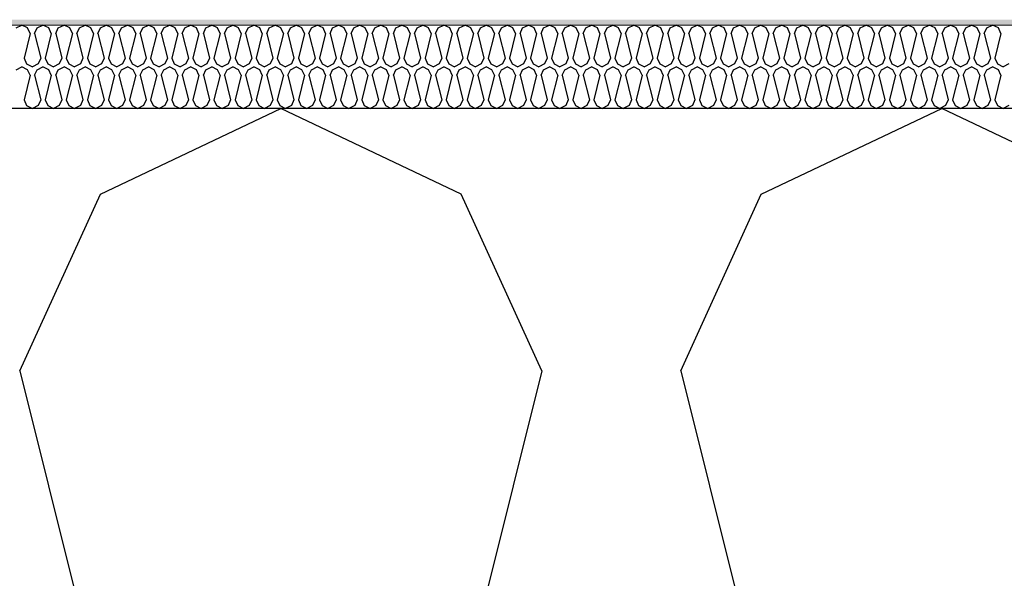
# Model space of a CAD drawing. Header units: millimetres. Extents: x -8544 to 51179, y -2070 to 23603.
# Tile 15 of 174: x -3659 to -3305, y 7151 to 7352. Entities that reach past the tile are written whole.
import ezdxf

# ---------------------------------------------------------------- set-up
doc = ezdxf.new("R2010")
doc.units = ezdxf.units.MM
doc.header["$LTSCALE"] = 0.5
doc.header["$MEASUREMENT"] = 0
doc.linetypes.add('PLINE', pattern=[0])
for name, color, linetype in [('261- Primærkonstruksjon (tak) (Skravur)(Nye konstruksjoner)', 7, 'Continuous'), ('261- Primærkonstruksjon (tak)(Nye konstruksjoner)', 7, 'Continuous'), ('262- Taktekking (Skravur)(Nye konstruksjoner)', 7, 'Continuous'), ('832- Tekst bygning(Nye konstruksjoner)', 7, 'Continuous')]:
    doc.layers.add(name, color=color, linetype=linetype)
doc.layers.add('262- Taktekking(Nye konstruksjoner)', color=7, linetype='Continuous', lineweight=0)
doc.dimstyles.new('GENERATED_STYLE__2', dxfattribs={"dimtxt": 0.18, "dimasz": 182.4, "dimexe": 0.18, "dimexo": 0.0625, "dimgap": 0, "dimtad": 0, "dimtih": 1, "dimtoh": 1, "dimdec": 4, "dimzin": 0, "dimdsep": 46, "dimcen": 0.09, "dimadec": 0, "dimazin": 0, "dimtfac": 1, "dimtdec": 4, "dimtmove": 0, "dimatfit": 3, "dimldrblk": 'ARROWHEAD_5', "dimfxl": 1, "dimtolj": 1, "dimtzin": 0, "dimarcsym": 0})

# ---------------------------------------------------------------- blocks, each defined once
blk = doc.blocks.new('*X110')
at = {"layer": '261- Primærkonstruksjon (tak) (Skravur)(Nye konstruksjoner)', "linetype": 'PLINE'}
for p, q in [((-3630.27, 7289.16), (-3565.36, 7319.88)), ((-3500.45, 7289.16), (-3565.36, 7319.88)), ((-3392.58, 7289.16), (-3327.67, 7319.88)), ((-3262.76, 7289.16), (-3327.67, 7319.88)), ((-3659.24, 7225.51), (-3630.27, 7289.16)), ((-3471.49, 7225.51), (-3500.45, 7289.16)), ((-3421.55, 7225.51), (-3392.58, 7289.16)), ((-3659.24, 7225.51), (-3590.33, 6949.88)), ((-3471.49, 7225.51), (-3540.39, 6949.88)), ((-3421.55, 7225.51), (-3352.64, 6949.88))]:
    blk.add_line(p, q, dxfattribs=at)
blk = doc.blocks.new('*X112')
at = {"layer": '262- Taktekking (Skravur)(Nye konstruksjoner)', "linetype": 'PLINE'}
for p, q in [((-3660.58, 7348.9), (-3658.51, 7349.88)), ((-3656.44, 7348.9), (-3658.51, 7349.88)), ((-3655.51, 7346.87), (-3656.44, 7348.9)), ((-3653.92, 7346.87), (-3652.99, 7348.9)), ((-3652.99, 7348.9), (-3650.92, 7349.88)), ((-3648.85, 7348.9), (-3650.92, 7349.88)), ((-3647.92, 7346.87), (-3648.85, 7348.9)), ((-3646.33, 7346.87), (-3645.4, 7348.9)), ((-3645.4, 7348.9), (-3643.33, 7349.88)), ((-3641.26, 7348.9), (-3643.33, 7349.88)), ((-3640.33, 7346.87), (-3641.26, 7348.9)), ((-3638.74, 7346.87), (-3637.81, 7348.9)), ((-3637.81, 7348.9), (-3635.74, 7349.88)), ((-3633.67, 7348.9), (-3635.74, 7349.88)), ((-3632.74, 7346.87), (-3633.67, 7348.9)), ((-3631.15, 7346.87), (-3630.22, 7348.9)), ((-3630.22, 7348.9), (-3628.15, 7349.88)), ((-3626.08, 7348.9), (-3628.15, 7349.88)), ((-3625.15, 7346.87), (-3626.08, 7348.9)), ((-3623.56, 7346.87), (-3622.63, 7348.9)), ((-3622.63, 7348.9), (-3620.56, 7349.88)), ((-3618.49, 7348.9), (-3620.56, 7349.88)), ((-3617.56, 7346.87), (-3618.49, 7348.9)), ((-3615.97, 7346.87), (-3615.04, 7348.9)), ((-3615.04, 7348.9), (-3612.97, 7349.88)), ((-3610.89, 7348.9), (-3612.97, 7349.88)), ((-3609.97, 7346.87), (-3610.89, 7348.9)), ((-3608.38, 7346.87), (-3607.45, 7348.9)), ((-3607.45, 7348.9), (-3605.38, 7349.88)), ((-3603.3, 7348.9), (-3605.38, 7349.88)), ((-3602.38, 7346.87), (-3603.3, 7348.9)), ((-3600.79, 7346.87), (-3599.86, 7348.9)), ((-3599.86, 7348.9), (-3597.79, 7349.88)), ((-3595.71, 7348.9), (-3597.79, 7349.88)), ((-3594.79, 7346.87), (-3595.71, 7348.9)), ((-3593.19, 7346.87), (-3592.27, 7348.9)), ((-3592.27, 7348.9), (-3590.2, 7349.88)), ((-3588.12, 7348.9), (-3590.2, 7349.88)), ((-3587.2, 7346.87), (-3588.12, 7348.9)), ((-3585.6, 7346.87), (-3584.68, 7348.9)), ((-3584.68, 7348.9), (-3582.61, 7349.88)), ((-3580.53, 7348.9), (-3582.61, 7349.88)), ((-3579.61, 7346.87), (-3580.53, 7348.9)), ((-3578.01, 7346.87), (-3577.09, 7348.9)), ((-3577.09, 7348.9), (-3575.02, 7349.88)), ((-3572.94, 7348.9), (-3575.02, 7349.88)), ((-3572.02, 7346.87), (-3572.94, 7348.9)), ((-3570.42, 7346.87), (-3569.5, 7348.9)), ((-3569.5, 7348.9), (-3567.43, 7349.88)), ((-3565.35, 7348.9), (-3567.43, 7349.88)), ((-3564.43, 7346.87), (-3565.35, 7348.9)), ((-3562.83, 7346.87), (-3561.91, 7348.9)), ((-3561.91, 7348.9), (-3559.84, 7349.88)), ((-3557.76, 7348.9), (-3559.84, 7349.88)), ((-3556.84, 7346.87), (-3557.76, 7348.9)), ((-3555.24, 7346.87), (-3554.32, 7348.9)), ((-3554.32, 7348.9), (-3552.25, 7349.88)), ((-3550.17, 7348.9), (-3552.25, 7349.88)), ((-3549.25, 7346.87), (-3550.17, 7348.9)), ((-3547.65, 7346.87), (-3546.73, 7348.9)), ((-3546.73, 7348.9), (-3544.66, 7349.88)), ((-3542.58, 7348.9), (-3544.66, 7349.88)), ((-3541.66, 7346.87), (-3542.58, 7348.9)), ((-3540.06, 7346.87), (-3539.14, 7348.9)), ((-3539.14, 7348.9), (-3537.07, 7349.88)), ((-3534.99, 7348.9), (-3537.07, 7349.88)), ((-3534.07, 7346.87), (-3534.99, 7348.9)), ((-3532.47, 7346.87), (-3531.55, 7348.9)), ((-3531.55, 7348.9), (-3529.47, 7349.88)), ((-3527.4, 7348.9), (-3529.47, 7349.88)), ((-3526.48, 7346.87), (-3527.4, 7348.9)), ((-3524.88, 7346.87), (-3523.96, 7348.9)), ((-3523.96, 7348.9), (-3521.88, 7349.88)), ((-3519.81, 7348.9), (-3521.88, 7349.88)), ((-3518.89, 7346.87), (-3519.81, 7348.9)), ((-3517.29, 7346.87), (-3516.37, 7348.9)), ((-3516.37, 7348.9), (-3514.29, 7349.88)), ((-3512.22, 7348.9), (-3514.29, 7349.88)), ((-3511.3, 7346.87), (-3512.22, 7348.9)), ((-3509.7, 7346.87), (-3508.78, 7348.9)), ((-3508.78, 7348.9), (-3506.7, 7349.88)), ((-3504.63, 7348.9), (-3506.7, 7349.88)), ((-3503.71, 7346.87), (-3504.63, 7348.9)), ((-3502.11, 7346.87), (-3501.19, 7348.9)), ((-3501.19, 7348.9), (-3499.11, 7349.88)), ((-3497.04, 7348.9), (-3499.11, 7349.88)), ((-3496.12, 7346.87), (-3497.04, 7348.9)), ((-3494.52, 7346.87), (-3493.6, 7348.9)), ((-3493.6, 7348.9), (-3491.52, 7349.88)), ((-3489.45, 7348.9), (-3491.52, 7349.88)), ((-3488.53, 7346.87), (-3489.45, 7348.9)), ((-3486.93, 7346.87), (-3486.01, 7348.9)), ((-3486.01, 7348.9), (-3483.93, 7349.88)), ((-3481.86, 7348.9), (-3483.93, 7349.88)), ((-3480.94, 7346.87), (-3481.86, 7348.9)), ((-3479.34, 7346.87), (-3478.42, 7348.9)), ((-3478.42, 7348.9), (-3476.34, 7349.88)), ((-3474.27, 7348.9), (-3476.34, 7349.88)), ((-3473.35, 7346.87), (-3474.27, 7348.9)), ((-3471.75, 7346.87), (-3470.83, 7348.9)), ((-3470.83, 7348.9), (-3468.75, 7349.88)), ((-3466.68, 7348.9), (-3468.75, 7349.88)), ((-3465.75, 7346.87), (-3466.68, 7348.9)), ((-3464.16, 7346.87), (-3463.24, 7348.9)), ((-3463.24, 7348.9), (-3461.16, 7349.88)), ((-3459.09, 7348.9), (-3461.16, 7349.88)), ((-3458.16, 7346.87), (-3459.09, 7348.9)), ((-3456.57, 7346.87), (-3455.64, 7348.9)), ((-3455.64, 7348.9), (-3453.57, 7349.88)), ((-3451.5, 7348.9), (-3453.57, 7349.88)), ((-3450.57, 7346.87), (-3451.5, 7348.9)), ((-3448.98, 7346.87), (-3448.05, 7348.9)), ((-3448.05, 7348.9), (-3445.98, 7349.88)), ((-3443.91, 7348.9), (-3445.98, 7349.88)), ((-3442.98, 7346.87), (-3443.91, 7348.9)), ((-3441.39, 7346.87), (-3440.46, 7348.9)), ((-3440.46, 7348.9), (-3438.39, 7349.88)), ((-3436.32, 7348.9), (-3438.39, 7349.88)), ((-3435.39, 7346.87), (-3436.32, 7348.9)), ((-3433.8, 7346.87), (-3432.87, 7348.9)), ((-3432.87, 7348.9), (-3430.8, 7349.88)), ((-3428.73, 7348.9), (-3430.8, 7349.88)), ((-3427.8, 7346.87), (-3428.73, 7348.9)), ((-3426.21, 7346.87), (-3425.28, 7348.9)), ((-3425.28, 7348.9), (-3423.21, 7349.88)), ((-3421.14, 7348.9), (-3423.21, 7349.88)), ((-3420.21, 7346.87), (-3421.14, 7348.9)), ((-3418.62, 7346.87), (-3417.69, 7348.9)), ((-3417.69, 7348.9), (-3415.62, 7349.88)), ((-3413.55, 7348.9), (-3415.62, 7349.88)), ((-3412.62, 7346.87), (-3413.55, 7348.9)), ((-3411.03, 7346.87), (-3410.1, 7348.9)), ((-3410.1, 7348.9), (-3408.03, 7349.88)), ((-3405.96, 7348.9), (-3408.03, 7349.88)), ((-3405.03, 7346.87), (-3405.96, 7348.9)), ((-3403.44, 7346.87), (-3402.51, 7348.9)), ((-3402.51, 7348.9), (-3400.44, 7349.88)), ((-3398.37, 7348.9), (-3400.44, 7349.88)), ((-3397.44, 7346.87), (-3398.37, 7348.9)), ((-3395.85, 7346.87), (-3394.92, 7348.9)), ((-3394.92, 7348.9), (-3392.85, 7349.88)), ((-3390.78, 7348.9), (-3392.85, 7349.88)), ((-3389.85, 7346.87), (-3390.78, 7348.9)), ((-3388.26, 7346.87), (-3387.33, 7348.9)), ((-3387.33, 7348.9), (-3385.26, 7349.88)), ((-3383.19, 7348.9), (-3385.26, 7349.88)), ((-3382.26, 7346.87), (-3383.19, 7348.9)), ((-3380.67, 7346.87), (-3379.74, 7348.9)), ((-3379.74, 7348.9), (-3377.67, 7349.88)), ((-3375.6, 7348.9), (-3377.67, 7349.88)), ((-3374.67, 7346.87), (-3375.6, 7348.9)), ((-3373.08, 7346.87), (-3372.15, 7348.9)), ((-3372.15, 7348.9), (-3370.08, 7349.88)), ((-3368.01, 7348.9), (-3370.08, 7349.88)), ((-3367.08, 7346.87), (-3368.01, 7348.9)), ((-3365.49, 7346.87), (-3364.56, 7348.9)), ((-3364.56, 7348.9), (-3362.49, 7349.88)), ((-3360.42, 7348.9), (-3362.49, 7349.88)), ((-3359.49, 7346.87), (-3360.42, 7348.9)), ((-3357.9, 7346.87), (-3356.97, 7348.9)), ((-3356.97, 7348.9), (-3354.9, 7349.88)), ((-3352.83, 7348.9), (-3354.9, 7349.88)), ((-3351.9, 7346.87), (-3352.83, 7348.9)), ((-3350.31, 7346.87), (-3349.38, 7348.9)), ((-3349.38, 7348.9), (-3347.31, 7349.88)), ((-3345.24, 7348.9), (-3347.31, 7349.88)), ((-3344.31, 7346.87), (-3345.24, 7348.9)), ((-3342.72, 7346.87), (-3341.79, 7348.9)), ((-3341.79, 7348.9), (-3339.72, 7349.88)), ((-3337.65, 7348.9), (-3339.72, 7349.88)), ((-3336.72, 7346.87), (-3337.65, 7348.9)), ((-3335.13, 7346.87), (-3334.2, 7348.9)), ((-3334.2, 7348.9), (-3332.13, 7349.88)), ((-3330.06, 7348.9), (-3332.13, 7349.88)), ((-3329.13, 7346.87), (-3330.06, 7348.9)), ((-3327.54, 7346.87), (-3326.61, 7348.9)), ((-3326.61, 7348.9), (-3324.54, 7349.88)), ((-3322.46, 7348.9), (-3324.54, 7349.88)), ((-3321.54, 7346.87), (-3322.46, 7348.9)), ((-3319.95, 7346.87), (-3319.02, 7348.9)), ((-3319.02, 7348.9), (-3316.95, 7349.88)), ((-3314.87, 7348.9), (-3316.95, 7349.88)), ((-3313.95, 7346.87), (-3314.87, 7348.9)), ((-3312.35, 7346.87), (-3311.43, 7348.9)), ((-3311.43, 7348.9), (-3309.36, 7349.88)), ((-3307.28, 7348.9), (-3309.36, 7349.88)), ((-3306.36, 7346.87), (-3307.28, 7348.9)), ((-3655.51, 7346.87), (-3657.71, 7338.07)), ((-3653.92, 7346.87), (-3651.72, 7338.07)), ((-3647.92, 7346.87), (-3650.12, 7338.07)), ((-3646.33, 7346.87), (-3644.13, 7338.07)), ((-3640.33, 7346.87), (-3642.53, 7338.07)), ((-3638.74, 7346.87), (-3636.54, 7338.07)), ((-3632.74, 7346.87), (-3634.94, 7338.07)), ((-3631.15, 7346.87), (-3628.95, 7338.07)), ((-3625.15, 7346.87), (-3627.35, 7338.07)), ((-3623.56, 7346.87), (-3621.36, 7338.07)), ((-3617.56, 7346.87), (-3619.76, 7338.07)), ((-3615.97, 7346.87), (-3613.77, 7338.07)), ((-3609.97, 7346.87), (-3612.17, 7338.07)), ((-3608.38, 7346.87), (-3606.17, 7338.07)), ((-3602.38, 7346.87), (-3604.58, 7338.07)), ((-3600.79, 7346.87), (-3598.58, 7338.07)), ((-3594.79, 7346.87), (-3596.99, 7338.07)), ((-3593.19, 7346.87), (-3590.99, 7338.07)), ((-3587.2, 7346.87), (-3589.4, 7338.07)), ((-3585.6, 7346.87), (-3583.4, 7338.07)), ((-3579.61, 7346.87), (-3581.81, 7338.07)), ((-3578.01, 7346.87), (-3575.81, 7338.07)), ((-3572.02, 7346.87), (-3574.22, 7338.07)), ((-3570.42, 7346.87), (-3568.22, 7338.07)), ((-3564.43, 7346.87), (-3566.63, 7338.07)), ((-3562.83, 7346.87), (-3560.63, 7338.07)), ((-3556.84, 7346.87), (-3559.04, 7338.07)), ((-3555.24, 7346.87), (-3553.04, 7338.07)), ((-3549.25, 7346.87), (-3551.45, 7338.07)), ((-3547.65, 7346.87), (-3545.45, 7338.07)), ((-3541.66, 7346.87), (-3543.86, 7338.07)), ((-3540.06, 7346.87), (-3537.86, 7338.07)), ((-3534.07, 7346.87), (-3536.27, 7338.07)), ((-3532.47, 7346.87), (-3530.27, 7338.07)), ((-3526.48, 7346.87), (-3528.68, 7338.07)), ((-3524.88, 7346.87), (-3522.68, 7338.07)), ((-3518.89, 7346.87), (-3521.09, 7338.07)), ((-3517.29, 7346.87), (-3515.09, 7338.07)), ((-3511.3, 7346.87), (-3513.5, 7338.07)), ((-3509.7, 7346.87), (-3507.5, 7338.07)), ((-3503.71, 7346.87), (-3505.91, 7338.07)), ((-3502.11, 7346.87), (-3499.91, 7338.07)), ((-3496.12, 7346.87), (-3498.32, 7338.07)), ((-3494.52, 7346.87), (-3492.32, 7338.07)), ((-3488.53, 7346.87), (-3490.73, 7338.07)), ((-3486.93, 7346.87), (-3484.73, 7338.07)), ((-3480.94, 7346.87), (-3483.14, 7338.07)), ((-3479.34, 7346.87), (-3477.14, 7338.07)), ((-3473.35, 7346.87), (-3475.55, 7338.07)), ((-3471.75, 7346.87), (-3469.55, 7338.07)), ((-3465.75, 7346.87), (-3467.96, 7338.07)), ((-3464.16, 7346.87), (-3461.96, 7338.07)), ((-3458.16, 7346.87), (-3460.37, 7338.07)), ((-3456.57, 7346.87), (-3454.37, 7338.07)), ((-3450.57, 7346.87), (-3452.77, 7338.07)), ((-3448.98, 7346.87), (-3446.78, 7338.07)), ((-3442.98, 7346.87), (-3445.18, 7338.07)), ((-3441.39, 7346.87), (-3439.19, 7338.07)), ((-3435.39, 7346.87), (-3437.59, 7338.07)), ((-3433.8, 7346.87), (-3431.6, 7338.07)), ((-3427.8, 7346.87), (-3430, 7338.07)), ((-3426.21, 7346.87), (-3424.01, 7338.07)), ((-3420.21, 7346.87), (-3422.41, 7338.07)), ((-3418.62, 7346.87), (-3416.42, 7338.07)), ((-3412.62, 7346.87), (-3414.82, 7338.07)), ((-3411.03, 7346.87), (-3408.83, 7338.07)), ((-3405.03, 7346.87), (-3407.23, 7338.07)), ((-3403.44, 7346.87), (-3401.24, 7338.07)), ((-3397.44, 7346.87), (-3399.64, 7338.07)), ((-3395.85, 7346.87), (-3393.65, 7338.07)), ((-3389.85, 7346.87), (-3392.05, 7338.07)), ((-3388.26, 7346.87), (-3386.06, 7338.07)), ((-3382.26, 7346.87), (-3384.46, 7338.07)), ((-3380.67, 7346.87), (-3378.47, 7338.07)), ((-3374.67, 7346.87), (-3376.87, 7338.07)), ((-3373.08, 7346.87), (-3370.88, 7338.07)), ((-3367.08, 7346.87), (-3369.28, 7338.07)), ((-3365.49, 7346.87), (-3363.29, 7338.07)), ((-3359.49, 7346.87), (-3361.69, 7338.07)), ((-3357.9, 7346.87), (-3355.7, 7338.07)), ((-3351.9, 7346.87), (-3354.1, 7338.07)), ((-3350.31, 7346.87), (-3348.11, 7338.07)), ((-3344.31, 7346.87), (-3346.51, 7338.07)), ((-3342.72, 7346.87), (-3340.52, 7338.07)), ((-3336.72, 7346.87), (-3338.92, 7338.07)), ((-3335.13, 7346.87), (-3332.93, 7338.07)), ((-3329.13, 7346.87), (-3331.33, 7338.07)), ((-3327.54, 7346.87), (-3325.33, 7338.07)), ((-3321.54, 7346.87), (-3323.74, 7338.07)), ((-3319.95, 7346.87), (-3317.74, 7338.07)), ((-3313.95, 7346.87), (-3316.15, 7338.07)), ((-3312.35, 7346.87), (-3310.15, 7338.07)), ((-3306.36, 7346.87), (-3308.56, 7338.07)), ((-3657.71, 7338.07), (-3656.79, 7336.04)), ((-3651.72, 7338.07), (-3652.64, 7336.04)), ((-3650.12, 7338.07), (-3649.2, 7336.04)), ((-3644.13, 7338.07), (-3645.05, 7336.04)), ((-3642.53, 7338.07), (-3641.61, 7336.04)), ((-3636.54, 7338.07), (-3637.46, 7336.04)), ((-3634.94, 7338.07), (-3634.02, 7336.04)), ((-3628.95, 7338.07), (-3629.87, 7336.04)), ((-3627.35, 7338.07), (-3626.43, 7336.04)), ((-3621.36, 7338.07), (-3622.28, 7336.04)), ((-3619.76, 7338.07), (-3618.84, 7336.04)), ((-3613.77, 7338.07), (-3614.69, 7336.04)), ((-3612.17, 7338.07), (-3611.25, 7336.04)), ((-3606.17, 7338.07), (-3607.1, 7336.04)), ((-3604.58, 7338.07), (-3603.66, 7336.04)), ((-3598.58, 7338.07), (-3599.51, 7336.04)), ((-3596.99, 7338.07), (-3596.06, 7336.04)), ((-3590.99, 7338.07), (-3591.92, 7336.04)), ((-3589.4, 7338.07), (-3588.47, 7336.04)), ((-3583.4, 7338.07), (-3584.33, 7336.04)), ((-3581.81, 7338.07), (-3580.88, 7336.04)), ((-3575.81, 7338.07), (-3576.74, 7336.04)), ((-3574.22, 7338.07), (-3573.29, 7336.04)), ((-3568.22, 7338.07), (-3569.15, 7336.04)), ((-3566.63, 7338.07), (-3565.7, 7336.04)), ((-3560.63, 7338.07), (-3561.56, 7336.04)), ((-3559.04, 7338.07), (-3558.11, 7336.04)), ((-3553.04, 7338.07), (-3553.97, 7336.04)), ((-3551.45, 7338.07), (-3550.52, 7336.04)), ((-3545.45, 7338.07), (-3546.38, 7336.04)), ((-3543.86, 7338.07), (-3542.93, 7336.04)), ((-3537.86, 7338.07), (-3538.79, 7336.04)), ((-3536.27, 7338.07), (-3535.34, 7336.04)), ((-3530.27, 7338.07), (-3531.2, 7336.04)), ((-3528.68, 7338.07), (-3527.75, 7336.04)), ((-3522.68, 7338.07), (-3523.61, 7336.04)), ((-3521.09, 7338.07), (-3520.16, 7336.04)), ((-3515.09, 7338.07), (-3516.02, 7336.04)), ((-3513.5, 7338.07), (-3512.57, 7336.04)), ((-3507.5, 7338.07), (-3508.43, 7336.04)), ((-3505.91, 7338.07), (-3504.98, 7336.04)), ((-3499.91, 7338.07), (-3500.84, 7336.04)), ((-3498.32, 7338.07), (-3497.39, 7336.04)), ((-3492.32, 7338.07), (-3493.25, 7336.04)), ((-3490.73, 7338.07), (-3489.8, 7336.04)), ((-3484.73, 7338.07), (-3485.66, 7336.04)), ((-3483.14, 7338.07), (-3482.21, 7336.04)), ((-3477.14, 7338.07), (-3478.07, 7336.04)), ((-3475.55, 7338.07), (-3474.62, 7336.04)), ((-3469.55, 7338.07), (-3470.47, 7336.04)), ((-3467.96, 7338.07), (-3467.03, 7336.04)), ((-3461.96, 7338.07), (-3462.88, 7336.04)), ((-3460.37, 7338.07), (-3459.44, 7336.04)), ((-3454.37, 7338.07), (-3455.29, 7336.04)), ((-3452.77, 7338.07), (-3451.85, 7336.04)), ((-3446.78, 7338.07), (-3447.7, 7336.04)), ((-3445.18, 7338.07), (-3444.26, 7336.04)), ((-3439.19, 7338.07), (-3440.11, 7336.04)), ((-3437.59, 7338.07), (-3436.67, 7336.04)), ((-3431.6, 7338.07), (-3432.52, 7336.04)), ((-3430, 7338.07), (-3429.08, 7336.04)), ((-3424.01, 7338.07), (-3424.93, 7336.04)), ((-3422.41, 7338.07), (-3421.49, 7336.04)), ((-3416.42, 7338.07), (-3417.34, 7336.04)), ((-3414.82, 7338.07), (-3413.9, 7336.04)), ((-3408.83, 7338.07), (-3409.75, 7336.04)), ((-3407.23, 7338.07), (-3406.31, 7336.04)), ((-3401.24, 7338.07), (-3402.16, 7336.04)), ((-3399.64, 7338.07), (-3398.72, 7336.04)), ((-3393.65, 7338.07), (-3394.57, 7336.04)), ((-3392.05, 7338.07), (-3391.13, 7336.04)), ((-3386.06, 7338.07), (-3386.98, 7336.04)), ((-3384.46, 7338.07), (-3383.54, 7336.04)), ((-3378.47, 7338.07), (-3379.39, 7336.04)), ((-3376.87, 7338.07), (-3375.95, 7336.04)), ((-3370.88, 7338.07), (-3371.8, 7336.04)), ((-3369.28, 7338.07), (-3368.36, 7336.04)), ((-3363.29, 7338.07), (-3364.21, 7336.04)), ((-3361.69, 7338.07), (-3360.77, 7336.04)), ((-3355.7, 7338.07), (-3356.62, 7336.04)), ((-3354.1, 7338.07), (-3353.18, 7336.04)), ((-3348.11, 7338.07), (-3349.03, 7336.04)), ((-3346.51, 7338.07), (-3345.59, 7336.04)), ((-3340.52, 7338.07), (-3341.44, 7336.04)), ((-3338.92, 7338.07), (-3338, 7336.04)), ((-3332.93, 7338.07), (-3333.85, 7336.04)), ((-3331.33, 7338.07), (-3330.41, 7336.04)), ((-3325.33, 7338.07), (-3326.26, 7336.04)), ((-3323.74, 7338.07), (-3322.82, 7336.04)), ((-3317.74, 7338.07), (-3318.67, 7336.04)), ((-3316.15, 7338.07), (-3315.22, 7336.04)), ((-3310.15, 7338.07), (-3311.08, 7336.04)), ((-3308.56, 7338.07), (-3307.63, 7336.04)), ((-3660.58, 7333.9), (-3658.51, 7334.88)), ((-3656.44, 7333.9), (-3658.51, 7334.88)), ((-3656.79, 7336.04), (-3654.71, 7334.88)), ((-3655.51, 7331.87), (-3656.44, 7333.9)), ((-3652.64, 7336.04), (-3654.71, 7334.88)), ((-3653.92, 7331.87), (-3652.99, 7333.9)), ((-3652.99, 7333.9), (-3650.92, 7334.88)), ((-3648.85, 7333.9), (-3650.92, 7334.88)), ((-3649.2, 7336.04), (-3647.12, 7334.88)), ((-3647.92, 7331.87), (-3648.85, 7333.9)), ((-3645.05, 7336.04), (-3647.12, 7334.88)), ((-3646.33, 7331.87), (-3645.4, 7333.9)), ((-3645.4, 7333.9), (-3643.33, 7334.88)), ((-3641.26, 7333.9), (-3643.33, 7334.88)), ((-3641.61, 7336.04), (-3639.53, 7334.88)), ((-3640.33, 7331.87), (-3641.26, 7333.9)), ((-3637.46, 7336.04), (-3639.53, 7334.88)), ((-3638.74, 7331.87), (-3637.81, 7333.9)), ((-3637.81, 7333.9), (-3635.74, 7334.88)), ((-3633.67, 7333.9), (-3635.74, 7334.88)), ((-3634.02, 7336.04), (-3631.94, 7334.88)), ((-3632.74, 7331.87), (-3633.67, 7333.9)), ((-3629.87, 7336.04), (-3631.94, 7334.88)), ((-3631.15, 7331.87), (-3630.22, 7333.9)), ((-3630.22, 7333.9), (-3628.15, 7334.88)), ((-3626.08, 7333.9), (-3628.15, 7334.88)), ((-3626.43, 7336.04), (-3624.35, 7334.88)), ((-3625.15, 7331.87), (-3626.08, 7333.9)), ((-3622.28, 7336.04), (-3624.35, 7334.88)), ((-3623.56, 7331.87), (-3622.63, 7333.9)), ((-3622.63, 7333.9), (-3620.56, 7334.88)), ((-3618.49, 7333.9), (-3620.56, 7334.88)), ((-3618.84, 7336.04), (-3616.76, 7334.88)), ((-3617.56, 7331.87), (-3618.49, 7333.9)), ((-3614.69, 7336.04), (-3616.76, 7334.88)), ((-3615.97, 7331.87), (-3615.04, 7333.9)), ((-3615.04, 7333.9), (-3612.97, 7334.88)), ((-3610.89, 7333.9), (-3612.97, 7334.88)), ((-3611.25, 7336.04), (-3609.17, 7334.88)), ((-3609.97, 7331.87), (-3610.89, 7333.9)), ((-3607.1, 7336.04), (-3609.17, 7334.88)), ((-3608.38, 7331.87), (-3607.45, 7333.9)), ((-3607.45, 7333.9), (-3605.38, 7334.88)), ((-3603.3, 7333.9), (-3605.38, 7334.88)), ((-3603.66, 7336.04), (-3601.58, 7334.88)), ((-3602.38, 7331.87), (-3603.3, 7333.9)), ((-3599.51, 7336.04), (-3601.58, 7334.88)), ((-3600.79, 7331.87), (-3599.86, 7333.9)), ((-3599.86, 7333.9), (-3597.79, 7334.88)), ((-3595.71, 7333.9), (-3597.79, 7334.88)), ((-3596.06, 7336.04), (-3593.99, 7334.88)), ((-3594.79, 7331.87), (-3595.71, 7333.9)), ((-3591.92, 7336.04), (-3593.99, 7334.88)), ((-3593.19, 7331.87), (-3592.27, 7333.9)), ((-3592.27, 7333.9), (-3590.2, 7334.88)), ((-3588.12, 7333.9), (-3590.2, 7334.88)), ((-3588.47, 7336.04), (-3586.4, 7334.88)), ((-3587.2, 7331.87), (-3588.12, 7333.9)), ((-3584.33, 7336.04), (-3586.4, 7334.88)), ((-3585.6, 7331.87), (-3584.68, 7333.9)), ((-3584.68, 7333.9), (-3582.61, 7334.88)), ((-3580.53, 7333.9), (-3582.61, 7334.88)), ((-3580.88, 7336.04), (-3578.81, 7334.88)), ((-3579.61, 7331.87), (-3580.53, 7333.9)), ((-3576.74, 7336.04), (-3578.81, 7334.88)), ((-3578.01, 7331.87), (-3577.09, 7333.9)), ((-3577.09, 7333.9), (-3575.02, 7334.88)), ((-3572.94, 7333.9), (-3575.02, 7334.88)), ((-3573.29, 7336.04), (-3571.22, 7334.88)), ((-3572.02, 7331.87), (-3572.94, 7333.9)), ((-3569.15, 7336.04), (-3571.22, 7334.88)), ((-3570.42, 7331.87), (-3569.5, 7333.9)), ((-3569.5, 7333.9), (-3567.43, 7334.88)), ((-3565.35, 7333.9), (-3567.43, 7334.88)), ((-3565.7, 7336.04), (-3563.63, 7334.88)), ((-3564.43, 7331.87), (-3565.35, 7333.9)), ((-3561.56, 7336.04), (-3563.63, 7334.88)), ((-3562.83, 7331.87), (-3561.91, 7333.9)), ((-3561.91, 7333.9), (-3559.84, 7334.88)), ((-3557.76, 7333.9), (-3559.84, 7334.88)), ((-3558.11, 7336.04), (-3556.04, 7334.88)), ((-3556.84, 7331.87), (-3557.76, 7333.9)), ((-3553.97, 7336.04), (-3556.04, 7334.88)), ((-3555.24, 7331.87), (-3554.32, 7333.9)), ((-3554.32, 7333.9), (-3552.25, 7334.88)), ((-3550.17, 7333.9), (-3552.25, 7334.88)), ((-3550.52, 7336.04), (-3548.45, 7334.88)), ((-3549.25, 7331.87), (-3550.17, 7333.9)), ((-3546.38, 7336.04), (-3548.45, 7334.88)), ((-3547.65, 7331.87), (-3546.73, 7333.9)), ((-3546.73, 7333.9), (-3544.66, 7334.88)), ((-3542.58, 7333.9), (-3544.66, 7334.88)), ((-3542.93, 7336.04), (-3540.86, 7334.88)), ((-3541.66, 7331.87), (-3542.58, 7333.9)), ((-3538.79, 7336.04), (-3540.86, 7334.88)), ((-3540.06, 7331.87), (-3539.14, 7333.9)), ((-3539.14, 7333.9), (-3537.07, 7334.88)), ((-3534.99, 7333.9), (-3537.07, 7334.88)), ((-3535.34, 7336.04), (-3533.27, 7334.88)), ((-3534.07, 7331.87), (-3534.99, 7333.9)), ((-3531.2, 7336.04), (-3533.27, 7334.88)), ((-3532.47, 7331.87), (-3531.55, 7333.9)), ((-3531.55, 7333.9), (-3529.47, 7334.88)), ((-3527.4, 7333.9), (-3529.47, 7334.88)), ((-3527.75, 7336.04), (-3525.68, 7334.88)), ((-3526.48, 7331.87), (-3527.4, 7333.9)), ((-3523.61, 7336.04), (-3525.68, 7334.88)), ((-3524.88, 7331.87), (-3523.96, 7333.9)), ((-3523.96, 7333.9), (-3521.88, 7334.88)), ((-3519.81, 7333.9), (-3521.88, 7334.88)), ((-3520.16, 7336.04), (-3518.09, 7334.88)), ((-3518.89, 7331.87), (-3519.81, 7333.9)), ((-3516.02, 7336.04), (-3518.09, 7334.88)), ((-3517.29, 7331.87), (-3516.37, 7333.9)), ((-3516.37, 7333.9), (-3514.29, 7334.88)), ((-3512.22, 7333.9), (-3514.29, 7334.88)), ((-3512.57, 7336.04), (-3510.5, 7334.88)), ((-3511.3, 7331.87), (-3512.22, 7333.9)), ((-3508.43, 7336.04), (-3510.5, 7334.88)), ((-3509.7, 7331.87), (-3508.78, 7333.9)), ((-3508.78, 7333.9), (-3506.7, 7334.88)), ((-3504.63, 7333.9), (-3506.7, 7334.88)), ((-3504.98, 7336.04), (-3502.91, 7334.88)), ((-3503.71, 7331.87), (-3504.63, 7333.9)), ((-3500.84, 7336.04), (-3502.91, 7334.88)), ((-3502.11, 7331.87), (-3501.19, 7333.9)), ((-3501.19, 7333.9), (-3499.11, 7334.88)), ((-3497.04, 7333.9), (-3499.11, 7334.88)), ((-3497.39, 7336.04), (-3495.32, 7334.88)), ((-3496.12, 7331.87), (-3497.04, 7333.9)), ((-3493.25, 7336.04), (-3495.32, 7334.88)), ((-3494.52, 7331.87), (-3493.6, 7333.9)), ((-3493.6, 7333.9), (-3491.52, 7334.88)), ((-3489.45, 7333.9), (-3491.52, 7334.88)), ((-3489.8, 7336.04), (-3487.73, 7334.88)), ((-3488.53, 7331.87), (-3489.45, 7333.9)), ((-3485.66, 7336.04), (-3487.73, 7334.88)), ((-3486.93, 7331.87), (-3486.01, 7333.9)), ((-3486.01, 7333.9), (-3483.93, 7334.88)), ((-3481.86, 7333.9), (-3483.93, 7334.88)), ((-3482.21, 7336.04), (-3480.14, 7334.88)), ((-3480.94, 7331.87), (-3481.86, 7333.9)), ((-3478.07, 7336.04), (-3480.14, 7334.88)), ((-3479.34, 7331.87), (-3478.42, 7333.9)), ((-3478.42, 7333.9), (-3476.34, 7334.88)), ((-3474.27, 7333.9), (-3476.34, 7334.88)), ((-3474.62, 7336.04), (-3472.55, 7334.88)), ((-3473.35, 7331.87), (-3474.27, 7333.9)), ((-3470.47, 7336.04), (-3472.55, 7334.88)), ((-3471.75, 7331.87), (-3470.83, 7333.9)), ((-3470.83, 7333.9), (-3468.75, 7334.88)), ((-3466.68, 7333.9), (-3468.75, 7334.88)), ((-3467.03, 7336.04), (-3464.96, 7334.88)), ((-3465.75, 7331.87), (-3466.68, 7333.9)), ((-3462.88, 7336.04), (-3464.96, 7334.88)), ((-3464.16, 7331.87), (-3463.24, 7333.9)), ((-3463.24, 7333.9), (-3461.16, 7334.88)), ((-3459.09, 7333.9), (-3461.16, 7334.88)), ((-3459.44, 7336.04), (-3457.37, 7334.88)), ((-3458.16, 7331.87), (-3459.09, 7333.9)), ((-3455.29, 7336.04), (-3457.37, 7334.88)), ((-3456.57, 7331.87), (-3455.64, 7333.9)), ((-3455.64, 7333.9), (-3453.57, 7334.88)), ((-3451.5, 7333.9), (-3453.57, 7334.88)), ((-3451.85, 7336.04), (-3449.78, 7334.88)), ((-3450.57, 7331.87), (-3451.5, 7333.9)), ((-3447.7, 7336.04), (-3449.78, 7334.88)), ((-3448.98, 7331.87), (-3448.05, 7333.9)), ((-3448.05, 7333.9), (-3445.98, 7334.88)), ((-3443.91, 7333.9), (-3445.98, 7334.88)), ((-3444.26, 7336.04), (-3442.19, 7334.88)), ((-3442.98, 7331.87), (-3443.91, 7333.9)), ((-3440.11, 7336.04), (-3442.19, 7334.88)), ((-3441.39, 7331.87), (-3440.46, 7333.9)), ((-3440.46, 7333.9), (-3438.39, 7334.88)), ((-3436.32, 7333.9), (-3438.39, 7334.88)), ((-3436.67, 7336.04), (-3434.6, 7334.88)), ((-3435.39, 7331.87), (-3436.32, 7333.9)), ((-3432.52, 7336.04), (-3434.6, 7334.88)), ((-3433.8, 7331.87), (-3432.87, 7333.9)), ((-3432.87, 7333.9), (-3430.8, 7334.88)), ((-3428.73, 7333.9), (-3430.8, 7334.88)), ((-3429.08, 7336.04), (-3427.01, 7334.88)), ((-3427.8, 7331.87), (-3428.73, 7333.9)), ((-3424.93, 7336.04), (-3427.01, 7334.88)), ((-3426.21, 7331.87), (-3425.28, 7333.9)), ((-3425.28, 7333.9), (-3423.21, 7334.88)), ((-3421.14, 7333.9), (-3423.21, 7334.88)), ((-3421.49, 7336.04), (-3419.42, 7334.88)), ((-3420.21, 7331.87), (-3421.14, 7333.9)), ((-3417.34, 7336.04), (-3419.42, 7334.88)), ((-3418.62, 7331.87), (-3417.69, 7333.9)), ((-3417.69, 7333.9), (-3415.62, 7334.88)), ((-3413.55, 7333.9), (-3415.62, 7334.88)), ((-3413.9, 7336.04), (-3411.83, 7334.88)), ((-3412.62, 7331.87), (-3413.55, 7333.9)), ((-3409.75, 7336.04), (-3411.83, 7334.88)), ((-3411.03, 7331.87), (-3410.1, 7333.9)), ((-3410.1, 7333.9), (-3408.03, 7334.88)), ((-3405.96, 7333.9), (-3408.03, 7334.88)), ((-3406.31, 7336.04), (-3404.24, 7334.88)), ((-3405.03, 7331.87), (-3405.96, 7333.9)), ((-3402.16, 7336.04), (-3404.24, 7334.88)), ((-3403.44, 7331.87), (-3402.51, 7333.9)), ((-3402.51, 7333.9), (-3400.44, 7334.88)), ((-3398.37, 7333.9), (-3400.44, 7334.88)), ((-3398.72, 7336.04), (-3396.65, 7334.88)), ((-3397.44, 7331.87), (-3398.37, 7333.9)), ((-3394.57, 7336.04), (-3396.65, 7334.88)), ((-3395.85, 7331.87), (-3394.92, 7333.9)), ((-3394.92, 7333.9), (-3392.85, 7334.88)), ((-3390.78, 7333.9), (-3392.85, 7334.88)), ((-3391.13, 7336.04), (-3389.05, 7334.88)), ((-3389.85, 7331.87), (-3390.78, 7333.9)), ((-3386.98, 7336.04), (-3389.05, 7334.88)), ((-3388.26, 7331.87), (-3387.33, 7333.9)), ((-3387.33, 7333.9), (-3385.26, 7334.88)), ((-3383.19, 7333.9), (-3385.26, 7334.88)), ((-3383.54, 7336.04), (-3381.46, 7334.88)), ((-3382.26, 7331.87), (-3383.19, 7333.9)), ((-3379.39, 7336.04), (-3381.46, 7334.88)), ((-3380.67, 7331.87), (-3379.74, 7333.9)), ((-3379.74, 7333.9), (-3377.67, 7334.88)), ((-3375.6, 7333.9), (-3377.67, 7334.88)), ((-3375.95, 7336.04), (-3373.87, 7334.88)), ((-3374.67, 7331.87), (-3375.6, 7333.9)), ((-3371.8, 7336.04), (-3373.87, 7334.88)), ((-3373.08, 7331.87), (-3372.15, 7333.9)), ((-3372.15, 7333.9), (-3370.08, 7334.88)), ((-3368.01, 7333.9), (-3370.08, 7334.88)), ((-3368.36, 7336.04), (-3366.28, 7334.88)), ((-3367.08, 7331.87), (-3368.01, 7333.9)), ((-3364.21, 7336.04), (-3366.28, 7334.88)), ((-3365.49, 7331.87), (-3364.56, 7333.9)), ((-3364.56, 7333.9), (-3362.49, 7334.88)), ((-3360.42, 7333.9), (-3362.49, 7334.88)), ((-3360.77, 7336.04), (-3358.69, 7334.88)), ((-3359.49, 7331.87), (-3360.42, 7333.9)), ((-3356.62, 7336.04), (-3358.69, 7334.88)), ((-3357.9, 7331.87), (-3356.97, 7333.9)), ((-3356.97, 7333.9), (-3354.9, 7334.88)), ((-3352.83, 7333.9), (-3354.9, 7334.88)), ((-3353.18, 7336.04), (-3351.1, 7334.88)), ((-3351.9, 7331.87), (-3352.83, 7333.9)), ((-3349.03, 7336.04), (-3351.1, 7334.88)), ((-3350.31, 7331.87), (-3349.38, 7333.9)), ((-3349.38, 7333.9), (-3347.31, 7334.88)), ((-3345.24, 7333.9), (-3347.31, 7334.88)), ((-3345.59, 7336.04), (-3343.51, 7334.88)), ((-3344.31, 7331.87), (-3345.24, 7333.9)), ((-3341.44, 7336.04), (-3343.51, 7334.88)), ((-3342.72, 7331.87), (-3341.79, 7333.9)), ((-3341.79, 7333.9), (-3339.72, 7334.88)), ((-3337.65, 7333.9), (-3339.72, 7334.88)), ((-3338, 7336.04), (-3335.92, 7334.88)), ((-3336.72, 7331.87), (-3337.65, 7333.9)), ((-3333.85, 7336.04), (-3335.92, 7334.88)), ((-3335.13, 7331.87), (-3334.2, 7333.9)), ((-3334.2, 7333.9), (-3332.13, 7334.88)), ((-3330.06, 7333.9), (-3332.13, 7334.88)), ((-3330.41, 7336.04), (-3328.33, 7334.88)), ((-3329.13, 7331.87), (-3330.06, 7333.9)), ((-3326.26, 7336.04), (-3328.33, 7334.88)), ((-3327.54, 7331.87), (-3326.61, 7333.9)), ((-3326.61, 7333.9), (-3324.54, 7334.88)), ((-3322.46, 7333.9), (-3324.54, 7334.88)), ((-3322.82, 7336.04), (-3320.74, 7334.88)), ((-3321.54, 7331.87), (-3322.46, 7333.9)), ((-3318.67, 7336.04), (-3320.74, 7334.88)), ((-3319.95, 7331.87), (-3319.02, 7333.9)), ((-3319.02, 7333.9), (-3316.95, 7334.88)), ((-3314.87, 7333.9), (-3316.95, 7334.88)), ((-3315.22, 7336.04), (-3313.15, 7334.88)), ((-3313.95, 7331.87), (-3314.87, 7333.9)), ((-3311.08, 7336.04), (-3313.15, 7334.88)), ((-3312.35, 7331.87), (-3311.43, 7333.9)), ((-3311.43, 7333.9), (-3309.36, 7334.88)), ((-3307.28, 7333.9), (-3309.36, 7334.88)), ((-3307.63, 7336.04), (-3305.56, 7334.88)), ((-3306.36, 7331.87), (-3307.28, 7333.9)), ((-3303.49, 7336.04), (-3305.56, 7334.88)), ((-3655.51, 7331.87), (-3657.71, 7323.06)), ((-3653.92, 7331.87), (-3651.72, 7323.06)), ((-3647.92, 7331.87), (-3650.12, 7323.06)), ((-3646.33, 7331.87), (-3644.13, 7323.06)), ((-3640.33, 7331.87), (-3642.53, 7323.06)), ((-3638.74, 7331.87), (-3636.54, 7323.06)), ((-3632.74, 7331.87), (-3634.94, 7323.06)), ((-3631.15, 7331.87), (-3628.95, 7323.06)), ((-3625.15, 7331.87), (-3627.35, 7323.06)), ((-3623.56, 7331.87), (-3621.36, 7323.06)), ((-3617.56, 7331.87), (-3619.76, 7323.06)), ((-3615.97, 7331.87), (-3613.77, 7323.06)), ((-3609.97, 7331.87), (-3612.17, 7323.06)), ((-3608.38, 7331.87), (-3606.17, 7323.06)), ((-3602.38, 7331.87), (-3604.58, 7323.06)), ((-3600.79, 7331.87), (-3598.58, 7323.06)), ((-3594.79, 7331.87), (-3596.99, 7323.06)), ((-3593.19, 7331.87), (-3590.99, 7323.06)), ((-3587.2, 7331.87), (-3589.4, 7323.06)), ((-3585.6, 7331.87), (-3583.4, 7323.06)), ((-3579.61, 7331.87), (-3581.81, 7323.06)), ((-3578.01, 7331.87), (-3575.81, 7323.06)), ((-3572.02, 7331.87), (-3574.22, 7323.06)), ((-3570.42, 7331.87), (-3568.22, 7323.06)), ((-3564.43, 7331.87), (-3566.63, 7323.06)), ((-3562.83, 7331.87), (-3560.63, 7323.06)), ((-3556.84, 7331.87), (-3559.04, 7323.06)), ((-3555.24, 7331.87), (-3553.04, 7323.06)), ((-3549.25, 7331.87), (-3551.45, 7323.06)), ((-3547.65, 7331.87), (-3545.45, 7323.06)), ((-3541.66, 7331.87), (-3543.86, 7323.06)), ((-3540.06, 7331.87), (-3537.86, 7323.06)), ((-3534.07, 7331.87), (-3536.27, 7323.06)), ((-3532.47, 7331.87), (-3530.27, 7323.06)), ((-3526.48, 7331.87), (-3528.68, 7323.06)), ((-3524.88, 7331.87), (-3522.68, 7323.06)), ((-3518.89, 7331.87), (-3521.09, 7323.06)), ((-3517.29, 7331.87), (-3515.09, 7323.06)), ((-3511.3, 7331.87), (-3513.5, 7323.06)), ((-3509.7, 7331.87), (-3507.5, 7323.06)), ((-3503.71, 7331.87), (-3505.91, 7323.06)), ((-3502.11, 7331.87), (-3499.91, 7323.06)), ((-3496.12, 7331.87), (-3498.32, 7323.06)), ((-3494.52, 7331.87), (-3492.32, 7323.06)), ((-3488.53, 7331.87), (-3490.73, 7323.06)), ((-3486.93, 7331.87), (-3484.73, 7323.06)), ((-3480.94, 7331.87), (-3483.14, 7323.06)), ((-3479.34, 7331.87), (-3477.14, 7323.06)), ((-3473.35, 7331.87), (-3475.55, 7323.06)), ((-3471.75, 7331.87), (-3469.55, 7323.06)), ((-3465.75, 7331.87), (-3467.96, 7323.06)), ((-3464.16, 7331.87), (-3461.96, 7323.06)), ((-3458.16, 7331.87), (-3460.37, 7323.06)), ((-3456.57, 7331.87), (-3454.37, 7323.06)), ((-3450.57, 7331.87), (-3452.77, 7323.06)), ((-3448.98, 7331.87), (-3446.78, 7323.06)), ((-3442.98, 7331.87), (-3445.18, 7323.06)), ((-3441.39, 7331.87), (-3439.19, 7323.06)), ((-3435.39, 7331.87), (-3437.59, 7323.06)), ((-3433.8, 7331.87), (-3431.6, 7323.06)), ((-3427.8, 7331.87), (-3430, 7323.06)), ((-3426.21, 7331.87), (-3424.01, 7323.06)), ((-3420.21, 7331.87), (-3422.41, 7323.06)), ((-3418.62, 7331.87), (-3416.42, 7323.06)), ((-3412.62, 7331.87), (-3414.82, 7323.06)), ((-3411.03, 7331.87), (-3408.83, 7323.06)), ((-3405.03, 7331.87), (-3407.23, 7323.06)), ((-3403.44, 7331.87), (-3401.24, 7323.06)), ((-3397.44, 7331.87), (-3399.64, 7323.06)), ((-3395.85, 7331.87), (-3393.65, 7323.06)), ((-3389.85, 7331.87), (-3392.05, 7323.06)), ((-3388.26, 7331.87), (-3386.06, 7323.06)), ((-3382.26, 7331.87), (-3384.46, 7323.06)), ((-3380.67, 7331.87), (-3378.47, 7323.06)), ((-3374.67, 7331.87), (-3376.87, 7323.06)), ((-3373.08, 7331.87), (-3370.88, 7323.06)), ((-3367.08, 7331.87), (-3369.28, 7323.06)), ((-3365.49, 7331.87), (-3363.29, 7323.06)), ((-3359.49, 7331.87), (-3361.69, 7323.06)), ((-3357.9, 7331.87), (-3355.7, 7323.06)), ((-3351.9, 7331.87), (-3354.1, 7323.06)), ((-3350.31, 7331.87), (-3348.11, 7323.06)), ((-3344.31, 7331.87), (-3346.51, 7323.06)), ((-3342.72, 7331.87), (-3340.52, 7323.06)), ((-3336.72, 7331.87), (-3338.92, 7323.06)), ((-3335.13, 7331.87), (-3332.93, 7323.06)), ((-3329.13, 7331.87), (-3331.33, 7323.06)), ((-3327.54, 7331.87), (-3325.33, 7323.06)), ((-3321.54, 7331.87), (-3323.74, 7323.06)), ((-3319.95, 7331.87), (-3317.74, 7323.06)), ((-3313.95, 7331.87), (-3316.15, 7323.06)), ((-3312.35, 7331.87), (-3310.15, 7323.06)), ((-3306.36, 7331.87), (-3308.56, 7323.06)), ((-3657.71, 7323.06), (-3656.79, 7321.03)), ((-3651.72, 7323.06), (-3652.64, 7321.03)), ((-3650.12, 7323.06), (-3649.2, 7321.03)), ((-3644.13, 7323.06), (-3645.05, 7321.03)), ((-3642.53, 7323.06), (-3641.61, 7321.03)), ((-3636.54, 7323.06), (-3637.46, 7321.03)), ((-3634.94, 7323.06), (-3634.02, 7321.03)), ((-3628.95, 7323.06), (-3629.87, 7321.03)), ((-3627.35, 7323.06), (-3626.43, 7321.03)), ((-3621.36, 7323.06), (-3622.28, 7321.03)), ((-3619.76, 7323.06), (-3618.84, 7321.03)), ((-3613.77, 7323.06), (-3614.69, 7321.03)), ((-3612.17, 7323.06), (-3611.25, 7321.03)), ((-3606.17, 7323.06), (-3607.1, 7321.03)), ((-3604.58, 7323.06), (-3603.66, 7321.03)), ((-3598.58, 7323.06), (-3599.51, 7321.03)), ((-3596.99, 7323.06), (-3596.06, 7321.03)), ((-3590.99, 7323.06), (-3591.92, 7321.03)), ((-3589.4, 7323.06), (-3588.47, 7321.03)), ((-3583.4, 7323.06), (-3584.33, 7321.03)), ((-3581.81, 7323.06), (-3580.88, 7321.03)), ((-3575.81, 7323.06), (-3576.74, 7321.03)), ((-3574.22, 7323.06), (-3573.29, 7321.03)), ((-3568.22, 7323.06), (-3569.15, 7321.03)), ((-3566.63, 7323.06), (-3565.7, 7321.03)), ((-3560.63, 7323.06), (-3561.56, 7321.03)), ((-3559.04, 7323.06), (-3558.11, 7321.03)), ((-3553.04, 7323.06), (-3553.97, 7321.03)), ((-3551.45, 7323.06), (-3550.52, 7321.03)), ((-3545.45, 7323.06), (-3546.38, 7321.03)), ((-3543.86, 7323.06), (-3542.93, 7321.03)), ((-3537.86, 7323.06), (-3538.79, 7321.03)), ((-3536.27, 7323.06), (-3535.34, 7321.03)), ((-3530.27, 7323.06), (-3531.2, 7321.03)), ((-3528.68, 7323.06), (-3527.75, 7321.03)), ((-3522.68, 7323.06), (-3523.61, 7321.03)), ((-3521.09, 7323.06), (-3520.16, 7321.03)), ((-3515.09, 7323.06), (-3516.02, 7321.03)), ((-3513.5, 7323.06), (-3512.57, 7321.03)), ((-3507.5, 7323.06), (-3508.43, 7321.03)), ((-3505.91, 7323.06), (-3504.98, 7321.03)), ((-3499.91, 7323.06), (-3500.84, 7321.03)), ((-3498.32, 7323.06), (-3497.39, 7321.03)), ((-3492.32, 7323.06), (-3493.25, 7321.03)), ((-3490.73, 7323.06), (-3489.8, 7321.03)), ((-3484.73, 7323.06), (-3485.66, 7321.03)), ((-3483.14, 7323.06), (-3482.21, 7321.03)), ((-3477.14, 7323.06), (-3478.07, 7321.03)), ((-3475.55, 7323.06), (-3474.62, 7321.03)), ((-3469.55, 7323.06), (-3470.47, 7321.03)), ((-3467.96, 7323.06), (-3467.03, 7321.03)), ((-3461.96, 7323.06), (-3462.88, 7321.03)), ((-3460.37, 7323.06), (-3459.44, 7321.03)), ((-3454.37, 7323.06), (-3455.29, 7321.03)), ((-3452.77, 7323.06), (-3451.85, 7321.03)), ((-3446.78, 7323.06), (-3447.7, 7321.03)), ((-3445.18, 7323.06), (-3444.26, 7321.03)), ((-3439.19, 7323.06), (-3440.11, 7321.03)), ((-3437.59, 7323.06), (-3436.67, 7321.03)), ((-3431.6, 7323.06), (-3432.52, 7321.03)), ((-3430, 7323.06), (-3429.08, 7321.03)), ((-3424.01, 7323.06), (-3424.93, 7321.03)), ((-3422.41, 7323.06), (-3421.49, 7321.03)), ((-3416.42, 7323.06), (-3417.34, 7321.03)), ((-3414.82, 7323.06), (-3413.9, 7321.03)), ((-3408.83, 7323.06), (-3409.75, 7321.03)), ((-3407.23, 7323.06), (-3406.31, 7321.03)), ((-3401.24, 7323.06), (-3402.16, 7321.03)), ((-3399.64, 7323.06), (-3398.72, 7321.03)), ((-3393.65, 7323.06), (-3394.57, 7321.03)), ((-3392.05, 7323.06), (-3391.13, 7321.03)), ((-3386.06, 7323.06), (-3386.98, 7321.03)), ((-3384.46, 7323.06), (-3383.54, 7321.03)), ((-3378.47, 7323.06), (-3379.39, 7321.03)), ((-3376.87, 7323.06), (-3375.95, 7321.03)), ((-3370.88, 7323.06), (-3371.8, 7321.03)), ((-3369.28, 7323.06), (-3368.36, 7321.03)), ((-3363.29, 7323.06), (-3364.21, 7321.03)), ((-3361.69, 7323.06), (-3360.77, 7321.03)), ((-3355.7, 7323.06), (-3356.62, 7321.03)), ((-3354.1, 7323.06), (-3353.18, 7321.03)), ((-3348.11, 7323.06), (-3349.03, 7321.03)), ((-3346.51, 7323.06), (-3345.59, 7321.03)), ((-3340.52, 7323.06), (-3341.44, 7321.03)), ((-3338.92, 7323.06), (-3338, 7321.03)), ((-3332.93, 7323.06), (-3333.85, 7321.03)), ((-3331.33, 7323.06), (-3330.41, 7321.03)), ((-3325.33, 7323.06), (-3326.26, 7321.03)), ((-3323.74, 7323.06), (-3322.82, 7321.03)), ((-3317.74, 7323.06), (-3318.67, 7321.03)), ((-3316.15, 7323.06), (-3315.22, 7321.03)), ((-3310.15, 7323.06), (-3311.08, 7321.03)), ((-3308.56, 7323.06), (-3307.63, 7321.03)), ((-3656.79, 7321.03), (-3654.71, 7319.88)), ((-3652.64, 7321.03), (-3654.71, 7319.88)), ((-3649.2, 7321.03), (-3647.12, 7319.88)), ((-3645.05, 7321.03), (-3647.12, 7319.88)), ((-3641.61, 7321.03), (-3639.53, 7319.88)), ((-3637.46, 7321.03), (-3639.53, 7319.88)), ((-3634.02, 7321.03), (-3631.94, 7319.88)), ((-3629.87, 7321.03), (-3631.94, 7319.88)), ((-3626.43, 7321.03), (-3624.35, 7319.88)), ((-3622.28, 7321.03), (-3624.35, 7319.88)), ((-3618.84, 7321.03), (-3616.76, 7319.88)), ((-3614.69, 7321.03), (-3616.76, 7319.88)), ((-3611.25, 7321.03), (-3609.17, 7319.88)), ((-3607.1, 7321.03), (-3609.17, 7319.88)), ((-3603.66, 7321.03), (-3601.58, 7319.88)), ((-3599.51, 7321.03), (-3601.58, 7319.88)), ((-3596.06, 7321.03), (-3593.99, 7319.88)), ((-3591.92, 7321.03), (-3593.99, 7319.88)), ((-3588.47, 7321.03), (-3586.4, 7319.88)), ((-3584.33, 7321.03), (-3586.4, 7319.88)), ((-3580.88, 7321.03), (-3578.81, 7319.88)), ((-3576.74, 7321.03), (-3578.81, 7319.88)), ((-3573.29, 7321.03), (-3571.22, 7319.88)), ((-3569.15, 7321.03), (-3571.22, 7319.88)), ((-3565.7, 7321.03), (-3563.63, 7319.88)), ((-3561.56, 7321.03), (-3563.63, 7319.88)), ((-3558.11, 7321.03), (-3556.04, 7319.88)), ((-3553.97, 7321.03), (-3556.04, 7319.88)), ((-3550.52, 7321.03), (-3548.45, 7319.88)), ((-3546.38, 7321.03), (-3548.45, 7319.88)), ((-3542.93, 7321.03), (-3540.86, 7319.88)), ((-3538.79, 7321.03), (-3540.86, 7319.88)), ((-3535.34, 7321.03), (-3533.27, 7319.88)), ((-3531.2, 7321.03), (-3533.27, 7319.88)), ((-3527.75, 7321.03), (-3525.68, 7319.88)), ((-3523.61, 7321.03), (-3525.68, 7319.88)), ((-3520.16, 7321.03), (-3518.09, 7319.88)), ((-3516.02, 7321.03), (-3518.09, 7319.88)), ((-3512.57, 7321.03), (-3510.5, 7319.88)), ((-3508.43, 7321.03), (-3510.5, 7319.88)), ((-3504.98, 7321.03), (-3502.91, 7319.88)), ((-3500.84, 7321.03), (-3502.91, 7319.88)), ((-3497.39, 7321.03), (-3495.32, 7319.88)), ((-3493.25, 7321.03), (-3495.32, 7319.88)), ((-3489.8, 7321.03), (-3487.73, 7319.88)), ((-3485.66, 7321.03), (-3487.73, 7319.88)), ((-3482.21, 7321.03), (-3480.14, 7319.88)), ((-3478.07, 7321.03), (-3480.14, 7319.88)), ((-3474.62, 7321.03), (-3472.55, 7319.88)), ((-3470.47, 7321.03), (-3472.55, 7319.88)), ((-3467.03, 7321.03), (-3464.96, 7319.88)), ((-3462.88, 7321.03), (-3464.96, 7319.88)), ((-3459.44, 7321.03), (-3457.37, 7319.88)), ((-3455.29, 7321.03), (-3457.37, 7319.88)), ((-3451.85, 7321.03), (-3449.78, 7319.88)), ((-3447.7, 7321.03), (-3449.78, 7319.88)), ((-3444.26, 7321.03), (-3442.19, 7319.88)), ((-3440.11, 7321.03), (-3442.19, 7319.88)), ((-3436.67, 7321.03), (-3434.6, 7319.88)), ((-3432.52, 7321.03), (-3434.6, 7319.88)), ((-3429.08, 7321.03), (-3427.01, 7319.88)), ((-3424.93, 7321.03), (-3427.01, 7319.88)), ((-3421.49, 7321.03), (-3419.42, 7319.88)), ((-3417.34, 7321.03), (-3419.42, 7319.88)), ((-3413.9, 7321.03), (-3411.83, 7319.88)), ((-3409.75, 7321.03), (-3411.83, 7319.88)), ((-3406.31, 7321.03), (-3404.24, 7319.88)), ((-3402.16, 7321.03), (-3404.24, 7319.88)), ((-3398.72, 7321.03), (-3396.65, 7319.88)), ((-3394.57, 7321.03), (-3396.65, 7319.88)), ((-3391.13, 7321.03), (-3389.05, 7319.88)), ((-3386.98, 7321.03), (-3389.05, 7319.88)), ((-3383.54, 7321.03), (-3381.46, 7319.88)), ((-3379.39, 7321.03), (-3381.46, 7319.88)), ((-3375.95, 7321.03), (-3373.87, 7319.88)), ((-3371.8, 7321.03), (-3373.87, 7319.88)), ((-3368.36, 7321.03), (-3366.28, 7319.88)), ((-3364.21, 7321.03), (-3366.28, 7319.88)), ((-3360.77, 7321.03), (-3358.69, 7319.88)), ((-3356.62, 7321.03), (-3358.69, 7319.88)), ((-3353.18, 7321.03), (-3351.1, 7319.88)), ((-3349.03, 7321.03), (-3351.1, 7319.88)), ((-3345.59, 7321.03), (-3343.51, 7319.88)), ((-3341.44, 7321.03), (-3343.51, 7319.88)), ((-3338, 7321.03), (-3335.92, 7319.88)), ((-3333.85, 7321.03), (-3335.92, 7319.88)), ((-3330.41, 7321.03), (-3328.33, 7319.88)), ((-3326.26, 7321.03), (-3328.33, 7319.88)), ((-3322.82, 7321.03), (-3320.74, 7319.88)), ((-3318.67, 7321.03), (-3320.74, 7319.88)), ((-3315.22, 7321.03), (-3313.15, 7319.88)), ((-3311.08, 7321.03), (-3313.15, 7319.88)), ((-3307.63, 7321.03), (-3305.56, 7319.88)), ((-3303.49, 7321.03), (-3305.56, 7319.88))]:
    blk.add_line(p, q, dxfattribs=at)
blk = doc.blocks.new('ARROWHEAD_5')
at = {"linetype": 'Continuous'}
blk.add_hatch(color=256, dxfattribs=at).paths.add_polyline_path([(-1, 0.2679), (0, 0), (-1, -0.2679)])
blk.add_line((0, 0), (-1, 0), dxfattribs=at)

msp = doc.modelspace()

# ---------------------------------------------------------------- hatches: boundary and pattern name
at = {"layer": '262- Taktekking (Skravur)(Nye konstruksjoner)', "linetype": 'Continuous'}
msp.add_hatch(color=256, dxfattribs=at).paths.add_polyline_path([(-4483.07, 7351.88), (-4483.07, 7349.88), (-2671.07, 7349.88), (-2671.07, 7351.88)])

# ---------------------------------------------------------------- linework, layer by layer
at = {"layer": '261- Primærkonstruksjon (tak)(Nye konstruksjoner)', "linetype": 'PLINE'}
msp.add_line((-2583.07, 7319.88), (-4483.07, 7319.88), dxfattribs=at)
at = {"layer": '262- Taktekking(Nye konstruksjoner)', "linetype": 'PLINE'}
msp.add_line((-2583.07, 7349.88), (-4483.07, 7349.88), dxfattribs=at)

# ---------------------------------------------------------------- block references
at = {"layer": '261- Primærkonstruksjon (tak)(Nye konstruksjoner)'}
msp.add_blockref('*X110', (0, 0), dxfattribs=at)
at = {"layer": '262- Taktekking(Nye konstruksjoner)'}
msp.add_blockref('*X112', (0, 0), dxfattribs=at)

# ---------------------------------------------------------------- leaders
at = {"layer": '832- Tekst bygning(Nye konstruksjoner)', "linetype": 'PLINE', "annotation_type": 0, "has_hookline": 1, "hookline_direction": 1, "text_width": 912}
msp.add_leader([(-3039.52, 7259.65), (-3080.95, 7621.73), (-3361.43, 7576.31)], dimstyle='GENERATED_STYLE__2', dxfattribs=at)

doc.saveas('drawing.dxf')
